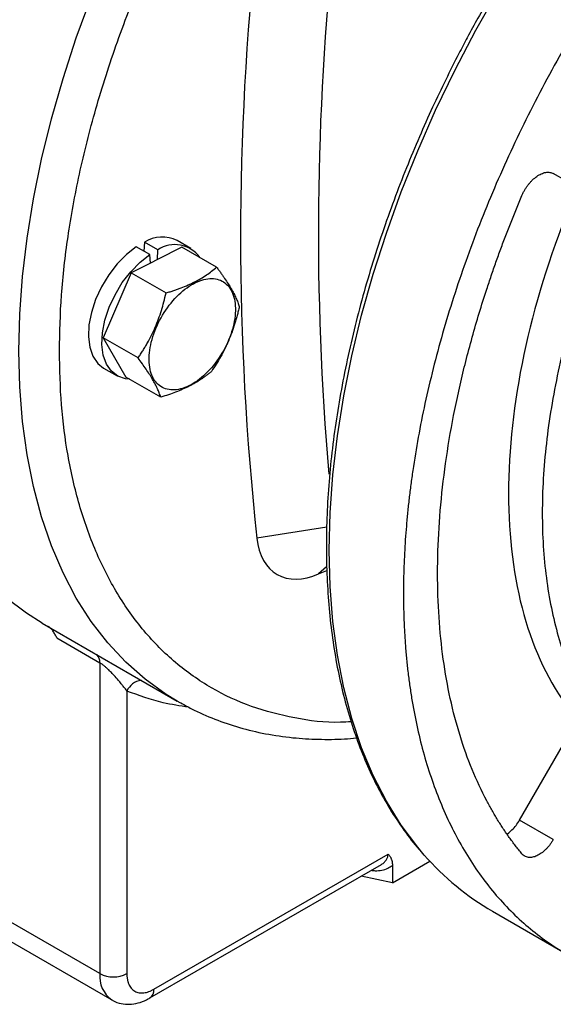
# Model space of a CAD drawing. Header units: inches. Extents: x 0 to 68, y 0 to 44.
# Tile 6 of 21: x 61.4 to 63.6, y 11.4 to 15.4. Entities that reach past the tile are written whole.
import ezdxf

# ---------------------------------------------------------------- set-up
doc = ezdxf.new("R2010")
doc.units = ezdxf.units.IN
doc.header["$LTSCALE"] = 4
doc.header["$MEASUREMENT"] = 0

msp = doc.modelspace()

# ---------------------------------------------------------------- linework, layer by layer
for p, q in [((63.6618, 14.7853), (63.609, 14.8157)), ((61.9241, 14.5334), (61.9216, 14.496)), ((61.9797, 14.5013), (61.9241, 14.5334)), ((62.1145, 14.5073), (62.0588, 14.5395)), ((61.9461, 14.4819), (61.8904, 14.514)), ((62.0781, 14.5126), (61.9771, 14.4613)), ((61.9771, 14.4613), (61.9797, 14.5013)), ((62.2216, 14.4298), (62.0781, 14.5126)), ((61.9486, 14.4469), (61.8696, 14.4068)), ((61.9486, 14.4469), (61.9461, 14.4819)), ((61.9771, 14.4613), (61.9486, 14.4469)), ((61.8696, 14.4068), (61.7544, 14.139)), ((61.8696, 14.4068), (62.0131, 14.324)), ((61.8978, 14.0562), (61.7544, 14.139)), ((61.7544, 14.139), (61.8477, 13.977)), ((61.7557, 14.0144), (61.8114, 13.9823)), ((61.9912, 13.8942), (61.8477, 13.977)), ((62.6753, 13.3592), (62.3874, 13.3127)), ((62.675, 13.1955), (62.6417, 13.1659)), ((62.6417, 13.1659), (62.6756, 13.1806)), ((61.5018, 12.9635), (62.0586, 12.6421)), ((61.5627, 12.9022), (61.7402, 12.7997)), ((61.7402, 12.7997), (61.7402, 11.5186)), ((61.8516, 12.6833), (61.8516, 11.5186)), ((62.0709, 12.635), (62.0586, 12.6421)), ((63.47, 12.1515), (63.6618, 12.4837)), ((61.7402, 11.5186), (60.4318, 12.274)), ((60.4807, 12.1658), (61.7891, 11.4105)), ((63.6092, 12.0711), (63.47, 12.1515)), ((61.9629, 11.4543), (62.9283, 12.0117)), ((62.9461, 11.8933), (63.1002, 11.9823)), ((61.9466, 11.4183), (62.9006, 11.969)), ((62.9461, 11.965), (62.9461, 11.8933)), ((62.9461, 11.8933), (62.8166, 11.9205)), ((63.3586, 11.7757), (63.6649, 11.5989))]:
    msp.add_line(p, q)
at = {"flags": 128}
for points in [[(61.4061, 14.0841), (61.4099, 14.2358), (61.4212, 14.3914), (61.44, 14.5502), (61.4662, 14.7118), (61.4997, 14.8757), (61.5405, 15.0412), (61.5883, 15.2079), (61.643, 15.3751), (61.7045, 15.5422)], [(63.0774, 12.0075), (63.0502, 12.0395), (62.9824, 12.1302), (62.9211, 12.2289), (62.8666, 12.3353), (62.819, 12.449), (62.7784, 12.5698), (62.7451, 12.6971), (62.719, 12.8306), (62.7003, 12.9698), (62.6891, 13.1143), (62.6853, 13.2637), (62.6891, 13.4173), (62.7003, 13.5748), (62.719, 13.7356), (62.7451, 13.8992), (62.7784, 14.0651), (62.819, 14.2326), (62.8666, 14.4013), (62.9211, 14.5707), (62.9824, 14.7401), (63.0502, 14.909), (63.1242, 15.0769), (63.2044, 15.2432), (63.2903, 15.4073), (63.3818, 15.5688)], [(61.8904, 14.514), (61.8501, 14.4825), (61.8118, 14.4435), (61.777, 14.3984), (61.747, 14.3489), (61.7228, 14.2967), (61.7054, 14.2438), (61.6954, 14.1921), (61.693, 14.1436), (61.6986, 14.0999), (61.7117, 14.0626), (61.732, 14.0332), (61.7557, 14.0144)], [(61.8631, 13.9681), (61.8465, 13.9698), (61.8143, 13.9806), (61.7877, 14.0011), (61.7674, 14.0305), (61.7542, 14.0677), (61.7487, 14.1114), (61.751, 14.16), (61.7611, 14.2117), (61.7785, 14.2646), (61.8027, 14.3167), (61.8327, 14.3663), (61.8675, 14.4114), (61.9057, 14.4504), (61.9461, 14.4819)], [(62.0586, 12.6421), (62.0133, 12.6697), (61.9272, 12.7318), (61.8468, 12.8027), (61.7725, 12.8824), (61.7045, 12.9704), (61.643, 13.0666), (61.5883, 13.1706), (61.5405, 13.282), (61.4997, 13.4005), (61.4662, 13.5257), (61.44, 13.657), (61.4212, 13.7942), (61.4099, 13.9367), (61.4061, 14.0841)], [(61.5018, 12.9635), (61.4373, 13.0039), (61.3518, 13.0684)]]:
    msp.add_lwpolyline(points, dxfattribs=at)
for centre, radius, start, end in [((73.7934, 14.5541), 11.4733, 173.78851, 186.21149), ((74.0053, 14.5723), 11.3645, 173.82646, 185.0241), ((61.997, 14.4121), 0.1416, 64.1336, 121.0186), ((62.05, 14.3973), 0.1255, 35.1826, 124.0549), ((61.6991, 12.8033), 0.0413, 354.9895, 46.5751), ((61.9224, 12.6507), 0.078, 98.9651, 155.2468), ((63.9212, 12.7446), 1.1204, 221.139, 239.8582), ((61.8585, 11.507), 0.1188, 174.3812, 234.2842), ((61.7959, 11.6261), 0.121, 242.6096, 297.3903), ((61.9234, 11.4505), 0.0397, 305.9325, 5.5991)]:
    msp.add_arc(centre, radius, start, end)
for points, knots in [([(61.5732, 14.0841), (61.5749, 14.1606), (61.5783, 14.3135), (61.6067, 14.558), (61.6531, 14.8143), (61.721, 15.0836), (61.8099, 15.3608), (61.9199, 15.6419), (62.0499, 15.9226), (62.1983, 16.1984), (62.363, 16.4649), (62.5411, 16.7178), (62.7295, 16.9536), (62.9251, 17.1692), (63.1243, 17.3625), (63.3231, 17.5312), (63.5206, 17.6768), (63.7168, 17.8003), (63.9129, 17.9032), (64.1104, 17.9857), (64.3092, 18.0465), (64.5085, 18.0833), (64.704, 18.0934), (64.8925, 18.0752), (65.0706, 18.028), (65.2351, 17.9515), (65.3839, 17.8475), (65.5126, 17.7154), (65.5981, 17.6047), (65.6342, 17.532), (65.6407, 17.5189)], [0, 0, 0, 0, 0.034055, 0.068112, 0.10376, 0.140312, 0.177623, 0.215522, 0.253825, 0.292332, 0.330839, 0.369142, 0.407042, 0.444352, 0.480905, 0.516552, 0.550607, 0.584664, 0.618719, 0.652776, 0.688424, 0.724976, 0.762287, 0.800186, 0.838489, 0.876996, 0.915504, 0.953806, 0.991706, 1, 1, 1, 1]), ([(67.5878, 15.7402), (67.5877, 15.7503), (67.5877, 15.7706), (67.5872, 15.8007), (67.5865, 15.8306), (67.5854, 15.8603), (67.5841, 15.8898), (67.5824, 15.9192), (67.5805, 15.9483), (67.5782, 15.9772), (67.5757, 16.0059), (67.5728, 16.0343), (67.5697, 16.0626), (67.5662, 16.0907), (67.5625, 16.1186), (67.5584, 16.1463), (67.5541, 16.1737), (67.5445, 16.2299), (67.5276, 16.313), (67.4997, 16.4209), (67.4662, 16.5249), (67.427, 16.6255), (67.3822, 16.7212), (67.3146, 16.843), (67.2161, 16.9811), (67.0767, 17.1212), (66.9176, 17.2332), (66.741, 17.315), (66.5501, 17.3657), (66.348, 17.3852), (66.1384, 17.3743), (65.9248, 17.3349), (65.7117, 17.2697), (65.4999, 17.1813), (65.2897, 17.071), (65.0794, 16.9386), (64.8677, 16.7825), (64.6545, 16.6016), (64.4409, 16.3944), (64.2313, 16.1632), (64.0292, 15.9105), (63.8383, 15.6393), (63.6618, 15.3536), (63.5026, 15.0579), (63.3633, 14.757), (63.2647, 14.5051), (63.1971, 14.3052), (63.1523, 14.1578), (63.1131, 14.0119), (63.0797, 13.8693), (63.0517, 13.7291), (63.0334, 13.6179), (63.0217, 13.534), (63.0146, 13.4765), (63.0085, 13.4195), (63.0032, 13.3629), (62.999, 13.3068), (62.9957, 13.2511), (62.9933, 13.1959), (62.9918, 13.1411), (62.9917, 13.105), (62.9916, 13.0869)], [0, 0, 0, 0, 0.00365, 0.007296, 0.01094, 0.014581, 0.01822, 0.021858, 0.025495, 0.029131, 0.032767, 0.036404, 0.040042, 0.043682, 0.047323, 0.050967, 0.054613, 0.058263, 0.073508, 0.088755, 0.104387, 0.120021, 0.135977, 0.151935, 0.184343, 0.217096, 0.250024, 0.282952, 0.315705, 0.348114, 0.380018, 0.411275, 0.441757, 0.470878, 0.5, 0.529121, 0.558243, 0.588726, 0.619983, 0.651887, 0.684295, 0.717048, 0.749976, 0.782904, 0.815657, 0.848066, 0.864022, 0.87998, 0.895612, 0.911246, 0.926491, 0.941738, 0.948224, 0.9547, 0.96117, 0.967636, 0.974101, 0.980567, 0.987037, 0.993514, 1, 1, 1, 1]), ([(62.9916, 13.0869), (62.9916, 13.0768), (62.9917, 13.0565), (62.9921, 13.0264), (62.9929, 12.9965), (62.9939, 12.9668), (62.9953, 12.9372), (62.9969, 12.9079), (62.9989, 12.8788), (63.0011, 12.8499), (63.0037, 12.8212), (63.0065, 12.7927), (63.0096, 12.7645), (63.0131, 12.7364), (63.0168, 12.7085), (63.0209, 12.6808), (63.0252, 12.6534), (63.0348, 12.5972), (63.0517, 12.5141), (63.0797, 12.4062), (63.1131, 12.3022), (63.1523, 12.2016), (63.1971, 12.1059), (63.2647, 11.9841), (63.3633, 11.8459), (63.5026, 11.7059), (63.6618, 11.5939), (63.8383, 11.5121), (64.0292, 11.4614), (64.2313, 11.4419), (64.4409, 11.4528), (64.6545, 11.4922), (64.8677, 11.5574), (65.0794, 11.6458), (65.2897, 11.7561), (65.4999, 11.8885), (65.7117, 12.0446), (65.9248, 12.2255), (66.1384, 12.4327), (66.348, 12.6639), (66.5501, 12.9166), (66.741, 13.1878), (66.9176, 13.4735), (67.0767, 13.7692), (67.2161, 14.0701), (67.3146, 14.322), (67.3822, 14.5219), (67.427, 14.6693), (67.4662, 14.8152), (67.4997, 14.9578), (67.5276, 15.098), (67.5459, 15.2092), (67.5576, 15.2931), (67.5647, 15.3506), (67.5709, 15.4076), (67.5761, 15.4642), (67.5803, 15.5203), (67.5837, 15.576), (67.586, 15.6312), (67.5875, 15.686), (67.5877, 15.7221), (67.5878, 15.7402)], [0, 0, 0, 0, 0.00365, 0.007296, 0.01094, 0.014581, 0.01822, 0.021858, 0.025495, 0.029131, 0.032767, 0.036404, 0.040042, 0.043682, 0.047323, 0.050967, 0.054613, 0.058263, 0.073508, 0.088755, 0.104387, 0.120021, 0.135977, 0.151935, 0.184343, 0.217096, 0.250024, 0.282952, 0.315705, 0.348114, 0.380018, 0.411275, 0.441757, 0.470878, 0.5, 0.529121, 0.558243, 0.588726, 0.619983, 0.651887, 0.684295, 0.717048, 0.749976, 0.782904, 0.815657, 0.848066, 0.864022, 0.87998, 0.895612, 0.911246, 0.926491, 0.941738, 0.948224, 0.9547, 0.96117, 0.967636, 0.974101, 0.980567, 0.987037, 0.993514, 1, 1, 1, 1]), ([(63.3439, 15.5368), (63.3137, 15.4833), (63.2714, 15.4086), (63.2127, 15.2967), (63.1646, 15.2013), (63.11, 15.0866), (63.0559, 14.9654), (63.0027, 14.8379), (62.9517, 14.7058), (62.9036, 14.5704), (62.8592, 14.4327), (62.8188, 14.2935), (62.7829, 14.1535), (62.7517, 14.0133), (62.7254, 13.8735), (62.7043, 13.7346), (62.6885, 13.5972), (62.6781, 13.4616), (62.6733, 13.3283), (62.674, 13.1976), (62.6803, 13.07), (62.6923, 12.9457), (62.7099, 12.8252), (62.7333, 12.7087), (62.7623, 12.5965), (62.797, 12.4888), (62.8373, 12.386), (62.8833, 12.2884), (62.9349, 12.196), (62.9926, 12.1097), (63.0383, 12.0488), (63.0662, 12.0188), (63.0714, 12.0134)], [0, 0, 0, 0, 0.041289, 0.057727, 0.085036, 0.113321, 0.143608, 0.175162, 0.207688, 0.240951, 0.274782, 0.309059, 0.343688, 0.378599, 0.413737, 0.44906, 0.484535, 0.520137, 0.555845, 0.591646, 0.62753, 0.663491, 0.699528, 0.735641, 0.771838, 0.808129, 0.844529, 0.881058, 0.917742, 0.954616, 0.991718, 1, 1, 1, 1]), ([(63.4801, 14.7255), (63.4809, 14.7275), (63.4826, 14.7314), (63.4854, 14.7372), (63.4884, 14.7429), (63.4927, 14.7506), (63.4986, 14.7599), (63.5064, 14.7706), (63.5147, 14.7805), (63.5262, 14.7925), (63.5413, 14.805), (63.5568, 14.8139), (63.569, 14.8185), (63.578, 14.8206), (63.5867, 14.8215), (63.5949, 14.8209), (63.6025, 14.8191), (63.6069, 14.8168), (63.6092, 14.8157)], [0, 0, 0, 0, 0.030909, 0.061736, 0.092576, 0.123521, 0.186776, 0.250128, 0.313383, 0.376735, 0.500023, 0.623311, 0.686565, 0.749918, 0.813172, 0.876525, 0.938238, 1, 1, 1, 1]), ([(63.4801, 12.0123), (63.4755, 12.0177), (63.4665, 12.0287), (63.4533, 12.0455), (63.4403, 12.0626), (63.4276, 12.08), (63.4152, 12.0978), (63.4029, 12.1158), (63.391, 12.1341), (63.3793, 12.1528), (63.3678, 12.1717), (63.3566, 12.191), (63.3457, 12.2106), (63.3165, 12.2648), (63.273, 12.358), (63.2226, 12.4989), (63.1827, 12.6508), (63.1537, 12.8139), (63.1361, 12.9862), (63.1302, 13.1669), (63.1361, 13.3544), (63.1537, 13.547), (63.1827, 13.7436), (63.2226, 13.9416), (63.273, 14.1407), (63.3188, 14.2918), (63.3534, 14.395), (63.3726, 14.4502), (63.3926, 14.5054), (63.4133, 14.5605), (63.4348, 14.6156), (63.457, 14.6706), (63.4724, 14.7072), (63.4801, 14.7255)], [0, 0, 0, 0, 0.010051, 0.020094, 0.030133, 0.040168, 0.0502, 0.060231, 0.070261, 0.080294, 0.090329, 0.100368, 0.110413, 0.120464, 0.182592, 0.244725, 0.308194, 0.37167, 0.435832, 0.500001, 0.564163, 0.628331, 0.691801, 0.755276, 0.817404, 0.879537, 0.896762, 0.913971, 0.931169, 0.948365, 0.965564, 0.982773, 1, 1, 1, 1]), ([(63.6742, 14.6743), (63.593, 14.4727), (63.5302, 14.2689), (63.4459, 13.8717), (63.4245, 13.6784), (63.4245, 13.3166), (63.4459, 13.1481), (63.5302, 12.8482), (63.593, 12.7169), (63.6742, 12.609)], [0, 0, 0, 0, 0.25, 0.25, 0.5, 0.5, 0.75, 0.75, 1, 1, 1, 1]), ([(63.8134, 14.5939), (63.8095, 14.5842), (63.8016, 14.5646), (63.7903, 14.5353), (63.7791, 14.506), (63.7683, 14.4767), (63.7577, 14.4474), (63.7473, 14.418), (63.7373, 14.3887), (63.7275, 14.3594), (63.7179, 14.33), (63.6959, 14.2602), (63.6642, 14.1501), (63.6282, 13.9999), (63.5997, 13.8507), (63.579, 13.7027), (63.5664, 13.5577), (63.5623, 13.4163), (63.5664, 13.2798), (63.579, 13.1493), (63.5997, 13.0252), (63.6282, 12.9089), (63.6642, 12.8003), (63.6978, 12.7224), (63.7242, 12.6701), (63.7405, 12.64), (63.7576, 12.6108), (63.7754, 12.5825), (63.7939, 12.555), (63.8069, 12.5375), (63.8134, 12.5287)], [0, 0, 0, 0, 0.012106, 0.024204, 0.036296, 0.048384, 0.06047, 0.072556, 0.084645, 0.096737, 0.108836, 0.120944, 0.183114, 0.245291, 0.308657, 0.372031, 0.436012, 0.500001, 0.563982, 0.627971, 0.691337, 0.75471, 0.81688, 0.879057, 0.89923, 0.919383, 0.939527, 0.959671, 0.979826, 1, 1, 1, 1]), ([(62.0131, 14.324), (62.0186, 14.3256), (62.0295, 14.329), (62.0453, 14.3342), (62.0604, 14.3395), (62.0802, 14.3468), (62.104, 14.3566), (62.1311, 14.3693), (62.1562, 14.3831), (62.1795, 14.3977), (62.2014, 14.4133), (62.2147, 14.4242), (62.2216, 14.4298)], [0, 0, 0, 0, 0.065885, 0.129818, 0.191838, 0.251985, 0.378566, 0.502192, 0.62467, 0.750272, 0.871329, 1, 1, 1, 1]), ([(62.2216, 14.4298), (62.2246, 14.4257), (62.2306, 14.4177), (62.2391, 14.406), (62.247, 14.3947), (62.2572, 14.3799), (62.269, 14.3619), (62.2816, 14.3411), (62.2924, 14.3213), (62.3014, 14.3027), (62.309, 14.2847), (62.313, 14.2736), (62.315, 14.2678)], [0, 0, 0, 0, 0.065534, 0.129135, 0.19084, 0.250689, 0.376902, 0.500138, 0.623013, 0.748991, 0.870654, 1, 1, 1, 1]), ([(62.0415, 14.2915), (62.0623, 14.3155), (62.0852, 14.3359), (62.1316, 14.3665), (62.1551, 14.3767), (62.1993, 14.3851), (62.2199, 14.3835), (62.2551, 14.3685), (62.2696, 14.3552), (62.2904, 14.3192), (62.2967, 14.2963), (62.2999, 14.2446), (62.297, 14.2157), (62.2822, 14.1562), (62.2705, 14.1256), (62.2399, 14.0674), (62.2212, 14.0398), (62.2004, 14.0157)], [0, 0, 0, 0, 0.125, 0.125, 0.25, 0.25, 0.375, 0.375, 0.5, 0.5, 0.625, 0.625, 0.75, 0.75, 0.875, 0.875, 1, 1, 1, 1]), ([(61.8978, 14.0562), (61.9014, 14.0614), (61.9083, 14.0716), (61.9182, 14.0871), (61.9275, 14.1023), (61.9395, 14.1231), (61.9537, 14.1497), (61.969, 14.1828), (61.9825, 14.2169), (61.9942, 14.2515), (62.0044, 14.2873), (62.0101, 14.3115), (62.0131, 14.324)], [0, 0, 0, 0, 0.065885, 0.129818, 0.191838, 0.251985, 0.378566, 0.502192, 0.62467, 0.750272, 0.871329, 1, 1, 1, 1]), ([(62.2004, 14.0157), (62.1795, 13.9917), (62.1566, 13.9713), (62.1102, 13.9407), (62.0867, 13.9305), (62.0425, 13.9221), (62.0219, 13.9237), (61.9867, 13.9387), (61.9722, 13.952), (61.9514, 13.988), (61.9451, 14.0109), (61.9419, 14.0626), (61.9448, 14.0915), (61.9596, 14.151), (61.9714, 14.1816), (62.0019, 14.2398), (62.0206, 14.2674), (62.0415, 14.2915)], [0, 0, 0, 0, 0.125, 0.125, 0.25, 0.25, 0.375, 0.375, 0.5, 0.5, 0.625, 0.625, 0.75, 0.75, 0.875, 0.875, 1, 1, 1, 1]), ([(62.315, 14.2678), (62.3135, 14.2614), (62.3106, 14.2488), (62.3059, 14.2304), (62.301, 14.2125), (62.2939, 14.1889), (62.2841, 14.1598), (62.2705, 14.1257), (62.2552, 14.0927), (62.2383, 14.0611), (62.2198, 14.03), (62.2066, 14.0102), (62.1997, 14)], [0, 0, 0, 0, 0.065885, 0.129818, 0.191838, 0.251985, 0.378566, 0.502192, 0.62467, 0.750272, 0.871329, 1, 1, 1, 1]), ([(62.7763, 12.5567), (62.7615, 12.5557), (62.6803, 12.5506), (62.5416, 12.5694), (62.3628, 12.6148), (62.1983, 12.6916), (62.0499, 12.7959), (61.9199, 12.9266), (61.8099, 13.0808), (61.721, 13.2552), (61.6531, 13.4461), (61.6067, 13.6489), (61.5783, 13.8606), (61.5749, 14.0096), (61.5732, 14.0841)], [0, 0, 0, 0, 0.020245, 0.111469, 0.203664, 0.296352, 0.38904, 0.481235, 0.57246, 0.662266, 0.750249, 0.836054, 0.918026, 1, 1, 1, 1]), ([(61.9912, 13.8942), (61.9902, 13.8971), (61.9882, 13.9028), (61.9849, 13.9115), (61.9814, 13.9202), (61.9762, 13.9321), (61.9687, 13.9477), (61.9579, 13.9674), (61.9453, 13.9883), (61.9311, 14.0099), (61.9152, 14.0326), (61.9038, 14.0481), (61.8978, 14.0562)], [0, 0, 0, 0, 0.065626, 0.129314, 0.191102, 0.251029, 0.376936, 0.499881, 0.623047, 0.749331, 0.870833, 1, 1, 1, 1]), ([(62.1997, 14), (62.1963, 13.9971), (62.1894, 13.9914), (62.1788, 13.9832), (62.1681, 13.9754), (62.1533, 13.9652), (62.1337, 13.953), (62.1084, 13.9392), (62.0814, 13.9265), (62.053, 13.9149), (62.0229, 13.904), (62.002, 13.8975), (61.9912, 13.8942)], [0, 0, 0, 0, 0.065885, 0.129818, 0.191838, 0.251985, 0.378566, 0.502192, 0.62467, 0.750272, 0.871329, 1, 1, 1, 1]), ([(62.3874, 13.3127), (62.3953, 13.2431), (62.4252, 13.1899), (62.5166, 13.1372), (62.5776, 13.1379), (62.6417, 13.1659)], [0, 0, 0, 0, 0.00692216, 0.00692216, 0.01384433, 0.01384433, 0.01384433, 0.01384433]), ([(61.5627, 12.9022), (61.5603, 12.9074), (61.5577, 12.9124), (61.5523, 12.922), (61.5495, 12.9266), (61.5436, 12.9348), (61.5405, 12.9385), (61.5343, 12.9447), (61.5313, 12.9471), (61.5284, 12.9487)], [0, 0, 0, 0, 0.25, 0.25, 0.5, 0.5, 0.75, 0.75, 1, 1, 1, 1]), ([(61.8516, 12.6833), (61.8505, 12.6848), (61.8475, 12.6889), (61.8425, 12.6955), (61.8369, 12.7027), (61.8293, 12.7123), (61.8198, 12.7238), (61.8064, 12.7393), (61.7926, 12.7544), (61.7791, 12.7682), (61.768, 12.7785), (61.7602, 12.7853), (61.7539, 12.7904), (61.7491, 12.794), (61.7444, 12.7972), (61.7416, 12.7989), (61.7402, 12.7997)], [0, 0, 0, 0, 0.046075, 0.124983, 0.194962, 0.249948, 0.387402, 0.49934, 0.636628, 0.748959, 0.815359, 0.873946, 0.907659, 0.939566, 0.97016, 1, 1, 1, 1]), ([(62.106, 12.6168), (62.0706, 12.6221), (61.9818, 12.6353), (61.9005, 12.6653), (61.8516, 12.6833)], [0, 0, 0, 0, 0.397636, 1, 1, 1, 1]), ([(62.0724, 12.6355), (62.0875, 12.6269), (62.1328, 12.6008), (62.2138, 12.5661), (62.3155, 12.5314), (62.4231, 12.5059), (62.5318, 12.4899), (62.6408, 12.4836), (62.7283, 12.4837), (62.7814, 12.4887), (62.7977, 12.4903)], [0, 0, 0, 0, 0.071685, 0.21603, 0.362534, 0.511471, 0.663032, 0.800511, 0.938549, 1, 1, 1, 1]), ([(63.4207, 12.0955), (63.4268, 12.1003), (63.439, 12.11), (63.456, 12.1292), (63.4653, 12.1441), (63.47, 12.1515)], [0, 0, 0, 0, 0.332945, 0.666472, 1, 1, 1, 1]), ([(63.6092, 12.0711), (63.6081, 12.0692), (63.6059, 12.0655), (63.6024, 12.0601), (63.5987, 12.0548), (63.5936, 12.0478), (63.5867, 12.0395), (63.578, 12.0302), (63.569, 12.022), (63.5568, 12.0125), (63.5413, 12.0034), (63.5262, 11.9985), (63.5147, 11.9972), (63.5064, 11.9976), (63.4986, 11.9993), (63.4916, 12.0024), (63.4853, 12.0066), (63.4818, 12.0104), (63.4801, 12.0123)], [0, 0, 0, 0, 0.030909, 0.061736, 0.092576, 0.123521, 0.186776, 0.250128, 0.313383, 0.376735, 0.500023, 0.623311, 0.686565, 0.749918, 0.813172, 0.876525, 0.938238, 1, 1, 1, 1]), ([(62.9006, 11.969), (62.9006, 11.969), (62.9058, 11.9708), (62.913, 11.9779), (62.922, 11.988), (62.9273, 11.9996), (62.928, 12.0077), (62.9283, 12.0117)], [0, 0, 0, 0, 0.000114, 0.278634, 0.534735, 0.770665, 1, 1, 1, 1]), ([(62.9283, 12.0117), (62.9294, 12.0105), (62.9314, 12.0083), (62.9342, 12.0046), (62.9367, 12.0009), (62.9389, 11.997), (62.9407, 11.993), (62.9427, 11.9878), (62.9445, 11.9814), (62.9458, 11.9735), (62.946, 11.9678), (62.9461, 11.965)], [0, 0, 0, 0, 0.103161, 0.20284, 0.299237, 0.392571, 0.483083, 0.57104, 0.718097, 0.860543, 1, 1, 1, 1]), ([(62.8588, 11.9449), (62.8643, 11.944), (62.8794, 11.9418), (62.9028, 11.9443), (62.9274, 11.9514), (62.9399, 11.9605), (62.9461, 11.965)], [0, 0, 0, 0, 0.16521, 0.451401, 0.732568, 1, 1, 1, 1]), ([(61.8516, 11.5186), (61.8516, 11.5166), (61.8516, 11.5126), (61.852, 11.5068), (61.8526, 11.5011), (61.8535, 11.4956), (61.8546, 11.4904), (61.8559, 11.4853), (61.8575, 11.4804), (61.86, 11.474), (61.8639, 11.4665), (61.8696, 11.4585), (61.8763, 11.4517), (61.884, 11.4463), (61.8926, 11.4423), (61.9018, 11.4399), (61.9116, 11.4389), (61.9216, 11.4395), (61.9318, 11.4413), (61.942, 11.4443), (61.9524, 11.4486), (61.9594, 11.4524), (61.9629, 11.4543)], [0, 0, 0, 0, 0.030232, 0.060266, 0.090167, 0.120003, 0.149841, 0.17975, 0.209797, 0.240047, 0.304317, 0.368671, 0.434309, 0.500032, 0.56567, 0.631393, 0.695664, 0.760018, 0.820268, 0.879988, 0.939719, 1, 1, 1, 1]), ([(61.7895, 11.411), (61.791, 11.4099), (61.8024, 11.4017), (61.8276, 11.3946), (61.8628, 11.3911), (61.8983, 11.397), (61.9264, 11.4066), (61.9419, 11.4162), (61.9464, 11.419)], [0, 0, 0, 0, 0.0354625, 0.2550144, 0.4653213, 0.6838389, 0.9069506, 1, 1, 1, 1])]:
    msp.add_open_spline(points, degree=3, knots=knots)

doc.saveas('drawing.dxf')
